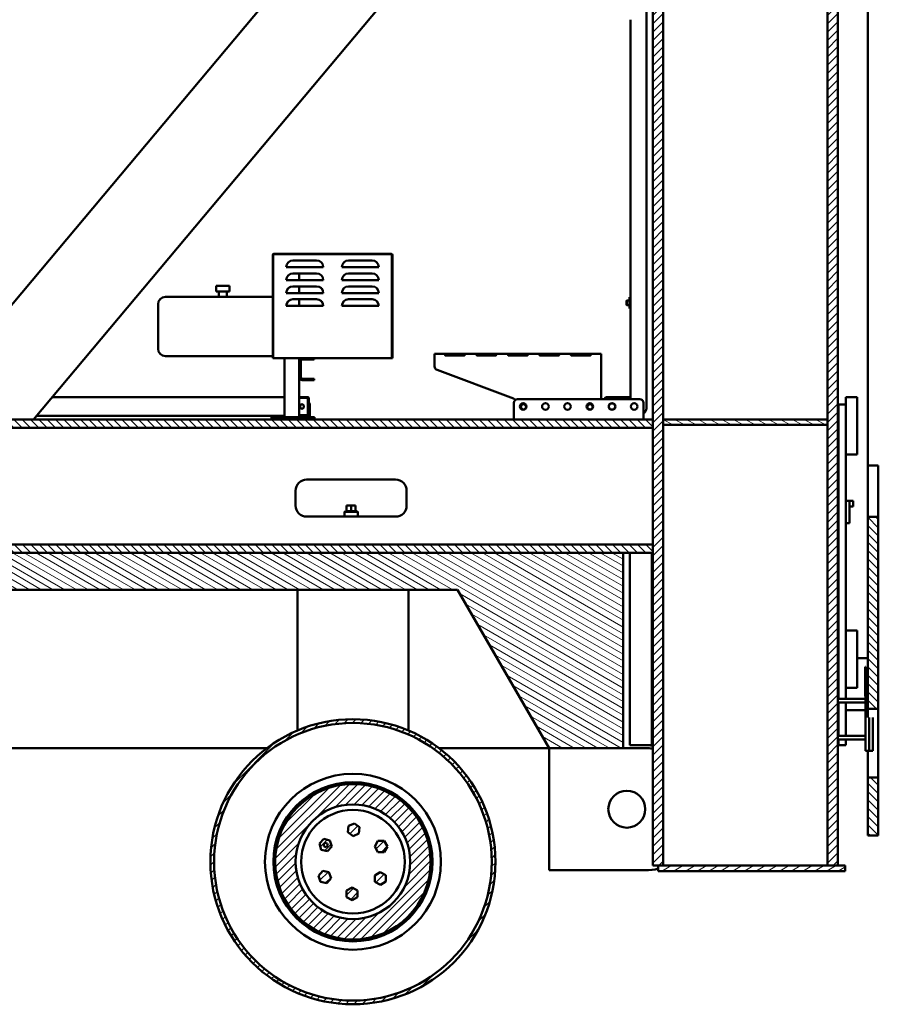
# Model space of a CAD drawing. Header units: millimetres. Extents: x -428974 to 63075, y -12164 to 49045.
# Tile 3 of 131: x -394927 to -377528, y -12164 to 7786. Entities that reach past the tile are written whole.
import ezdxf

# ---------------------------------------------------------------- set-up
doc = ezdxf.new("R2010")
doc.units = ezdxf.units.MM
doc.header["$LTSCALE"] = 75
doc.layers.add('Hatch (ISO)', color=7, linetype='Continuous', lineweight=18)
doc.layers.add('Visible (ISO)', color=7, linetype='Continuous', lineweight=50)
pattern_1 = [(135.00021, (0, 0), (-84.189592, -84.19021), [])]
pattern_2 = [(150.000246, (0, 0), (-59.530808, -103.111405), [])]
pattern_3 = [(45, (0, 0), (-84.1899, 84.1899), [])]

msp = doc.modelspace()

# ---------------------------------------------------------------- hatches: boundary and pattern name
at = {"layer": 'Hatch (ISO)'}
h = msp.add_hatch(dxfattribs=at)
h.set_pattern_fill('ANSI31', color=256, scale=952.5, style=0)
h.set_pattern_definition(pattern_3)
h.paths.add_polyline_path([(-378559.1109, 19898.9189), (-378559.1109, 16523.9189), (-378559.1109, 16411.4189), (-378559.1109, -313.5811), (-378559.1109, -426.0811), (-378559.1109, -9351.0811), (-378349.1109, -9351.0811), (-378349.1109, 19898.9189), (-378424.1109, 19898.9189)])
h.paths.add_polyline_path([(-381889.1109, -9351.0811), (-381889.1109, -426.0811), (-381889.1109, -313.5811), (-381889.1109, 16411.4189), (-381889.1109, 16523.9189), (-381889.1109, 19898.9189), (-382099.1109, 19898.9189), (-382099.1109, -313.5811), (-382099.1109, -482.3311), (-382099.1109, -2844.8311), (-382099.1109, -3013.5811), (-382099.1109, -9351.0811), (-381986.6109, -9351.0811)])
h = msp.add_hatch(dxfattribs=at)
h.set_pattern_fill('ANSI31', color=256, scale=952.5, angle=90.00021046, style=0)
h.set_pattern_definition(pattern_1)
h.paths.add_polyline_path([(-404524.1109, -313.5811), (-404524.1109, -482.3311), (-382099.1109, -482.3311), (-382099.1109, -313.5811)])
h.paths.add_polyline_path([(-382099.1109, -2844.8311), (-404524.1109, -2844.8311), (-404524.1109, -3013.5811), (-382699.1109, -3013.5811), (-382099.1109, -3013.5811)])
h = msp.add_hatch(dxfattribs=at)
h.set_pattern_fill('ANSI31', color=256, scale=952.5, angle=105.00024554, style=0)
h.set_pattern_definition(pattern_2)
h.paths.add_polyline_path([(-381889.1109, -313.5811), (-381889.1109, -426.0811), (-378559.1109, -426.0811), (-378559.1109, -313.5811)])
h = msp.add_hatch(dxfattribs=at)
h.set_pattern_fill('ANSI31', color=256, scale=952.5, angle=90.00021046, style=0)
h.set_pattern_definition(pattern_1)
h.paths.add_polyline_path([(-377737.7426, -6174.5871), (-377527.7426, -6174.5871), (-377527.7426, -2284.5157), (-377737.7426, -2284.5157)])
h.paths.add_polyline_path([(-377737.7426, -8746.0264), (-377527.7426, -8746.0264), (-377527.7426, -7567.4657), (-377737.7426, -7567.4657)])
h = msp.add_hatch(dxfattribs=at)
h.set_pattern_fill('ANSI31', color=256, scale=952.5, angle=105.00024554, style=0)
h.set_pattern_definition(pattern_2)
h.paths.add_polyline_path([(-424120.8165, -3763.5811), (-386052.4052, -3763.5811), (-384199.1109, -6973.5811), (-382699.1109, -6973.5811), (-382699.1109, -3013.5811), (-404524.1109, -3013.5811), (-406774.1109, -3013.5811), (-427474.1109, -3013.5811), (-427474.1109, -6973.5811), (-425974.1109, -6973.5811)])
h = msp.add_hatch(dxfattribs=at)
h.set_pattern_fill('ANSI31', color=256, scale=952.5, style=0)
h.set_pattern_definition(pattern_3)
edge = h.paths.add_edge_path()
edge.add_ellipse((-388174.1109, -9276.0811), major_axis=(2887.5, 0), ratio=1, start_angle=0, end_angle=360)
edge = h.paths.add_edge_path(flags=0)
edge.add_ellipse((-388174.1109, -9276.0811), major_axis=(-2812.5, 0), ratio=1, start_angle=0, end_angle=360)
edge = h.paths.add_edge_path()
edge.add_ellipse((-388174.1109, -9276.0811), major_axis=(1574.6781, 0), ratio=1, start_angle=0, end_angle=360)
edge = h.paths.add_edge_path(flags=0)
edge.add_ellipse((-388174.1109, -9276.0811), major_axis=(-1162.0721, 0), ratio=1, start_angle=0, end_angle=360)
h.paths.add_polyline_path([(-388765.2741, -8812.492), (-388854.4573, -8906.945), (-388817.2502, -9031.4063), (-388690.86, -9061.4148), (-388601.6768, -8966.9619), (-388638.8838, -8842.5005)])
h.paths.add_polyline_path([(-388770.1971, -8926.9506), (-388740.4694, -8895.4663), (-388698.3393, -8905.4691), (-388685.9369, -8946.9562), (-388715.6647, -8978.4405), (-388757.7947, -8968.4377)], flags=0)
h.paths.add_polyline_path([(-388143.7776, -8497.5891), (-388262.4668, -8550.3895), (-388276.0849, -8679.5775), (-388171.0139, -8755.9652), (-388052.3247, -8703.1648), (-388038.7066, -8573.9768)])
h.paths.add_polyline_path([(-387538.4877, -9078.4049), (-387473.5358, -8965.9049), (-387538.4877, -8853.4049), (-387668.3915, -8853.4049), (-387733.3434, -8965.9049), (-387668.3915, -9078.4049)])
h.paths.add_polyline_path([(-387618.7157, -9745.1046), (-387506.9421, -9678.9105), (-387508.3812, -9549.0146), (-387621.5938, -9485.313), (-387733.3674, -9551.5071), (-387731.9283, -9681.403)])
h.paths.add_polyline_path([(-388303.326, -9990.3369), (-388190.826, -10055.2889), (-388078.326, -9990.3369), (-388078.326, -9860.4331), (-388190.826, -9795.4812), (-388303.326, -9860.4331)])
h.paths.add_polyline_path([(-388872.1818, -9560.8737), (-388830.4648, -9683.8969), (-388703.0652, -9709.2805), (-388617.3825, -9611.641), (-388659.0994, -9488.6178), (-388786.4991, -9463.2342)])
h = msp.add_hatch(dxfattribs=at)
h.set_pattern_fill('ANSI31', color=256, scale=952.5, angle=-14.99997778, style=0)
h.set_pattern_definition([(30.000022, (0, 0), (-59.53129, 103.111127), [])])
h.paths.add_polyline_path([(-378199.1109, -9463.5811), (-378199.1109, -9351.0811), (-378349.1109, -9351.0811), (-378559.1109, -9351.0811), (-381889.1109, -9351.0811), (-381986.6109, -9351.0811), (-381986.6109, -9463.5811)])

# ---------------------------------------------------------------- linework, layer by layer
at = {"layer": 'Visible (ISO)'}
for p, q in [((-377737.7426, -1246.0264), (-377737.7426, 26573.9189)), ((-382099.1109, 19898.9189), (-382099.1109, -9351.0811)), ((-381889.1109, -9351.0811), (-381889.1109, 19898.9189)), ((-378559.1109, 19898.9189), (-378559.1109, -9351.0811)), ((-378349.1109, -9351.0811), (-378349.1109, 19898.9189)), ((-382099.1109, 17496.9522), (-397043.9228, -313.5811)), ((-382099.1109, 14644.1436), (-394650.1322, -313.5811)), ((-382226.6109, 8686.4189), (-382226.6109, -88.5811)), ((-382549.1109, 7786.4189), (-382549.1109, 2161.4189)), ((-389797.8609, 3020.1689), (-389797.8609, 931.4189)), ((-389790.3609, 3035.1689), (-389790.3609, 931.4189)), ((-387382.8609, 3035.1689), (-389790.3609, 3035.1689)), ((-387397.8609, 3042.6689), (-389775.3609, 3042.6689)), ((-387382.8609, 931.4189), (-387382.8609, 3035.1689)), ((-387375.3609, 931.4189), (-387375.3609, 3020.1689)), ((-389389.1109, 2907.6689), (-388909.1109, 2907.6689)), ((-387784.1109, 2907.6689), (-388264.1109, 2907.6689)), ((-389524.1109, 2772.6689), (-389450.6262, 2772.6689)), ((-389450.6262, 2772.6689), (-388847.5956, 2772.6689)), ((-389389.1109, 2645.1689), (-388909.1109, 2645.1689)), ((-389261.6109, 2645.1689), (-389261.6109, 2510.1689)), ((-388847.5956, 2772.6689), (-388774.1109, 2772.6689)), ((-388399.1109, 2772.6689), (-387649.1109, 2772.6689)), ((-387784.1109, 2645.1689), (-388264.1109, 2645.1689)), ((-388774.1109, 2510.1689), (-389524.1109, 2510.1689)), ((-388399.1109, 2510.1689), (-387649.1109, 2510.1689)), ((-390675.3609, 2393.9189), (-390945.3609, 2393.9189)), ((-390945.3609, 2393.9189), (-390945.3609, 2281.4189)), ((-390675.3609, 2281.4189), (-390945.3609, 2281.4189)), ((-390892.8609, 2281.4189), (-390892.8609, 2168.9189)), ((-390727.8609, 2281.4189), (-390727.8609, 2168.9189)), ((-390675.3609, 2393.9189), (-390675.3609, 2281.4189)), ((-388774.1109, 2247.6689), (-389524.1109, 2247.6689)), ((-389389.1109, 2382.6689), (-388909.1109, 2382.6689)), ((-389261.6109, 2382.6689), (-389261.6109, 2247.6689)), ((-388399.1109, 2247.6689), (-387649.1109, 2247.6689)), ((-387784.1109, 2382.6689), (-388264.1109, 2382.6689)), ((-392122.8609, 1118.9189), (-392122.8609, 2018.9189)), ((-391972.8609, 2168.9189), (-389797.8609, 2168.9189)), ((-389389.1109, 2120.1689), (-388909.1109, 2120.1689)), ((-389261.6109, 2120.1689), (-389261.6109, 1985.1689)), ((-387784.1109, 2120.1689), (-388264.1109, 2120.1689)), ((-382631.6109, 2086.4189), (-382624.1109, 2093.9189)), ((-382631.6109, 2086.4189), (-382631.6109, 2011.4189)), ((-382631.6109, 2011.4189), (-382624.1109, 2003.9189)), ((-382624.1109, 2003.9189), (-382624.1109, 2093.9189)), ((-382624.1109, 2093.9189), (-382571.6109, 2093.9189)), ((-382624.1109, 2003.9189), (-382571.6109, 2003.9189)), ((-382571.6109, 1936.4189), (-382571.6109, 2161.4189)), ((-382571.6109, 2161.4189), (-382549.1109, 2161.4189)), ((-382549.1109, 1936.4189), (-382549.1109, 2161.4189)), ((-388774.1109, 1985.1689), (-389524.1109, 1985.1689)), ((-388399.1109, 1985.1689), (-387649.1109, 1985.1689)), ((-382571.6109, 1936.4189), (-382549.1109, 1936.4189)), ((-382549.1109, 1936.4189), (-382549.1109, 136.4189)), ((-383143.9883, 1013.9953), (-386518.9883, 1013.9953)), ((-386518.9883, 968.9953), (-386518.9883, 1013.9953)), ((-386293.9883, 990.5267), (-386293.9883, 1012.0582)), ((-386293.9883, 1012.0582), (-385918.9883, 1012.0582)), ((-385656.4883, 990.5267), (-385656.4883, 1012.0582)), ((-385656.4883, 1012.0582), (-385281.4883, 1012.0582)), ((-385018.9883, 990.5267), (-385018.9883, 1012.0582)), ((-385018.9883, 1012.0582), (-384643.9883, 1012.0582)), ((-384381.4883, 990.5267), (-384381.4883, 1012.0582)), ((-384381.4883, 1012.0582), (-384006.4883, 1012.0582)), ((-383743.9883, 990.5267), (-383743.9883, 1012.0582)), ((-383743.9883, 1012.0582), (-383368.9883, 1012.0582)), ((-383143.9883, 1013.9953), (-383143.9883, 968.9953)), ((-391972.8609, 968.9189), (-389797.8609, 968.9189)), ((-389797.8609, 931.4189), (-389790.3609, 931.4189)), ((-389790.3609, 931.4189), (-387382.8609, 931.4189)), ((-389561.6109, 931.4189), (-389561.6109, -268.5811)), ((-389261.6109, 931.4189), (-389261.6109, 871.4189)), ((-389261.6109, 871.4189), (-389261.6109, 541.4189)), ((-389231.6109, 871.4189), (-389231.6109, 541.4189)), ((-388999.1109, 901.4189), (-389201.6109, 901.4189)), ((-388999.1109, 901.4189), (-388961.6109, 901.4189)), ((-388961.6109, 931.4189), (-388961.6109, 901.4189)), ((-387382.8609, 931.4189), (-387375.3609, 931.4189)), ((-386518.9883, 968.9953), (-386518.9883, 760.0346)), ((-386293.9883, 990.5267), (-385918.9883, 990.5267)), ((-385918.9883, 982.0562), (-386293.9883, 982.0562)), ((-385656.4883, 990.5267), (-385281.4883, 990.5267)), ((-385281.4883, 982.0562), (-385656.4883, 982.0562)), ((-385018.9883, 990.5267), (-384643.9883, 990.5267)), ((-384643.9883, 982.0562), (-385018.9883, 982.0562)), ((-384381.4883, 990.5267), (-384006.4883, 990.5267)), ((-384006.4883, 982.0562), (-384381.4883, 982.0562)), ((-383743.9883, 990.5267), (-383368.9883, 990.5267)), ((-383368.9883, 982.0562), (-383743.9883, 982.0562)), ((-383143.9883, 98.9189), (-383143.9883, 968.9953)), ((-386470.2385, 689.7784), (-384917.738, 109.7078)), ((-389261.6109, 541.4189), (-389261.6109, -268.5811)), ((-389201.6109, 511.4189), (-388999.1109, 511.4189)), ((-389201.6109, 481.4189), (-388999.1109, 481.4189)), ((-388961.6109, 511.4189), (-388999.1109, 511.4189)), ((-388999.1109, 481.4189), (-388961.6109, 481.4189)), ((-388961.6109, 511.4189), (-388961.6109, 481.4189)), ((-394272.5373, 136.4189), (-389561.6109, 136.4189)), ((-389096.0295, 136.4189), (-389261.6109, 136.4189)), ((-389261.6109, 121.4189), (-389096.0295, 121.4189)), ((-389086.1236, 113.9189), (-389086.1236, -216.0811)), ((-389066.3116, 113.9189), (-389066.3116, -216.0811)), ((-384911.6109, -298.5811), (-384911.6109, 23.9189)), ((-384836.6109, 98.9189), (-382361.6109, 98.9189)), ((-383036.6109, 136.4189), (-382594.1109, 136.4189)), ((-382549.1109, 136.4189), (-382594.1109, 136.4189)), ((-382549.1109, 136.4189), (-382549.1109, 98.9189)), ((-382286.6109, 23.9189), (-382286.6109, -298.5811)), ((-377959.1109, 136.4189), (-378184.1109, 136.4189)), ((-378184.1109, 61.4189), (-378184.1109, 136.4189)), ((-378184.1109, 61.4189), (-378184.1109, -13.5811)), ((-377959.1109, 61.4189), (-377959.1109, 136.4189)), ((-377959.1109, 61.4189), (-377959.1109, -951.0811)), ((-389201.4893, -9.8311), (-389219.7034, -9.8311)), ((-389219.7034, -92.3311), (-389201.4893, -92.3311)), ((-389064.5196, -268.5811), (-389064.5196, -13.5811)), ((-389049.2321, -268.5811), (-389049.2321, -13.5811)), ((-378334.1109, -13.5811), (-378334.1109, -5976.0811)), ((-378184.1109, -13.5811), (-378334.1109, -13.5811)), ((-378184.1109, -13.5811), (-378184.1109, -5976.0811)), ((-382099.1109, -313.5811), (-404524.1109, -313.5811)), ((-394587.1997, -238.5811), (-389561.6109, -238.5811)), ((-389749.1109, -268.5811), (-389824.1109, -268.5811)), ((-389824.1109, -313.5811), (-389824.1109, -268.5811)), ((-389749.1109, -268.5811), (-389074.1109, -268.5811)), ((-389096.0295, -223.5811), (-389261.6109, -223.5811)), ((-389096.0295, -238.5811), (-389261.6109, -238.5811)), ((-388999.1109, -268.5811), (-389074.1109, -268.5811)), ((-388999.1109, -268.5811), (-388999.1109, -313.5811)), ((-388999.1109, -268.5811), (-388957.5072, -268.5811)), ((-388950.9921, -268.5811), (-388957.5072, -268.5811)), ((-388950.9921, -268.5811), (-388950.9921, -313.5811)), ((-382099.1109, -482.3311), (-382099.1109, -313.5811)), ((-381889.1109, -313.5811), (-381889.1109, -426.0811)), ((-378559.1109, -313.5811), (-381889.1109, -313.5811)), ((-378559.1109, -426.0811), (-378559.1109, -313.5811)), ((-404524.1109, -482.3311), (-382099.1109, -482.3311)), ((-381889.1109, -426.0811), (-378559.1109, -426.0811)), ((-377959.1109, -1026.0811), (-377959.1109, -951.0811)), ((-377959.1109, -1026.0811), (-378184.1109, -1026.0811)), ((-377737.7426, -2284.5157), (-377737.7426, -1246.0264)), ((-377737.7426, -1246.0264), (-377527.7426, -1246.0264)), ((-377527.7426, -1246.0264), (-377527.7426, -2284.5157)), ((-387311.6109, -1532.3311), (-389111.6109, -1532.3311)), ((-389336.6109, -1757.3311), (-389336.6109, -2057.3311)), ((-387086.6109, -2057.3311), (-387086.6109, -1757.3311)), ((-378349.1109, -1963.5811), (-378334.1109, -1963.5811)), ((-378109.1109, -1963.5811), (-378184.1109, -1963.5811)), ((-378109.1109, -2038.5811), (-378109.1109, -1963.5811)), ((-378109.1109, -1963.5811), (-378049.1109, -1963.5811)), ((-378034.1109, -1963.5811), (-378049.1109, -1963.5811)), ((-378034.1109, -1963.5811), (-378034.1109, -2076.0811)), ((-388327.8609, -2169.8311), (-388346.6109, -2188.5811)), ((-388076.6109, -2188.5811), (-388346.6109, -2188.5811)), ((-388346.6109, -2282.3311), (-388346.6109, -2188.5811)), ((-388095.3609, -2169.8311), (-388327.8609, -2169.8311)), ((-388301.6109, -2057.3311), (-388301.6109, -2169.8311)), ((-388301.6109, -2057.3311), (-388211.6109, -2057.3311)), ((-388211.6109, -2057.3311), (-388211.6109, -2169.8311)), ((-388211.6109, -2057.3311), (-388121.6109, -2057.3311)), ((-388121.6109, -2057.3311), (-388121.6109, -2169.8311)), ((-388095.3609, -2169.8311), (-388076.6109, -2188.5811)), ((-388076.6109, -2282.3311), (-388076.6109, -2188.5811)), ((-378349.1109, -2076.0811), (-378334.1109, -2076.0811)), ((-378109.1109, -2038.5811), (-378109.1109, -2338.5811)), ((-378109.1109, -2076.0811), (-378049.1109, -2076.0811)), ((-378034.1109, -2076.0811), (-378049.1109, -2076.0811)), ((-389111.6109, -2282.3311), (-387311.6109, -2282.3311)), ((-378109.1109, -2413.5811), (-378109.1109, -2338.5811)), ((-377527.7426, -2284.5157), (-377737.7426, -2284.5157)), ((-377737.7426, -2284.5157), (-377737.7426, -6174.5871)), ((-377527.7426, -6174.5871), (-377527.7426, -2284.5157)), ((-378109.1109, -2413.5811), (-378184.1109, -2413.5811)), ((-382099.1109, -2844.8311), (-404524.1109, -2844.8311)), ((-382099.1109, -3013.5811), (-382099.1109, -2844.8311)), ((-382699.1109, -3013.5811), (-427474.1109, -3013.5811)), ((-404524.1109, -3013.5811), (-382099.1109, -3013.5811)), ((-382699.1109, -6973.5811), (-382699.1109, -3013.5811)), ((-382564.1109, -3013.5811), (-382564.1109, -6913.5811)), ((-382114.1318, -3013.5811), (-382114.1318, -6913.5811)), ((-424120.8165, -3763.5811), (-386052.4052, -3763.5811)), ((-389299.1109, -6613.5811), (-389299.1109, -3763.5811)), ((-387049.1109, -6613.5811), (-387049.1109, -3763.5811)), ((-386052.4052, -3763.5811), (-384199.1109, -6973.5811)), ((-378349.1109, -3651.0811), (-378334.1109, -3651.0811)), ((-377959.1109, -4588.5811), (-378184.1109, -4588.5811)), ((-377959.1109, -4663.5811), (-377959.1109, -4588.5811)), ((-377959.1109, -4663.5811), (-377959.1109, -5676.0811)), ((-378349.1109, -5151.0811), (-378334.1109, -5151.0811)), ((-377959.1109, -5151.0811), (-377737.7426, -5151.0811)), ((-377794.1109, -5323.5811), (-377794.1109, -5346.0811)), ((-377794.1109, -5323.5811), (-377786.6109, -5323.5811)), ((-377794.1109, -5901.0811), (-377794.1109, -5346.0811)), ((-377786.6109, -5323.5811), (-377786.6109, -5346.0811)), ((-377786.6109, -5901.0811), (-377786.6109, -5346.0811)), ((-377959.1109, -5751.0811), (-378184.1109, -5751.0811)), ((-377959.1109, -5751.0811), (-377959.1109, -5676.0811)), ((-377737.7426, -5751.0811), (-377786.6109, -5751.0811)), ((-378349.1109, -5976.0811), (-377786.6109, -5976.0811)), ((-377794.1109, -5901.0811), (-377794.1109, -5923.5811)), ((-377794.1109, -5923.5811), (-377786.6109, -5923.5811)), ((-377786.6109, -5901.0811), (-377786.6109, -5923.5811)), ((-377786.6109, -5923.5811), (-377786.6109, -6988.5811)), ((-377786.6109, -5976.0811), (-377786.6109, -6051.0811)), ((-378349.1109, -6051.0811), (-377786.6109, -6051.0811)), ((-378334.1109, -6051.0811), (-378334.1109, -6726.0811)), ((-378184.1109, -6051.0811), (-378184.1109, -6726.0811)), ((-377737.7426, -6174.5871), (-377527.7426, -6174.5871)), ((-377737.7426, -6351.4111), (-377737.7426, -6174.5871)), ((-377527.7426, -6174.5871), (-377527.7426, -7567.4657)), ((-378334.1109, -6201.0811), (-378349.1109, -6201.0811)), ((-377786.6109, -6201.0811), (-378184.1109, -6201.0811)), ((-377711.6109, -6351.4111), (-377711.6109, -6988.5811)), ((-377711.6109, -6351.4111), (-377711.6109, -7026.0811)), ((-377636.6109, -6351.4111), (-377636.6109, -7026.0811)), ((-389291.5857, -6613.5811), (-389299.1109, -6613.5811)), ((-387049.1109, -6613.5811), (-387056.636, -6613.5811)), ((-378349.1109, -6726.0811), (-377786.6109, -6726.0811)), ((-377786.6109, -6726.0811), (-377786.6109, -6801.0811)), ((-397681.6557, -6973.5811), (-389916.566, -6973.5811)), ((-386431.6557, -6973.5811), (-384199.1109, -6973.5811)), ((-384199.1109, -6973.5811), (-382699.1109, -6973.5811)), ((-384199.1109, -6973.5811), (-384199.1109, -9448.5811)), ((-382699.1109, -6973.5811), (-382249.1109, -6973.5811)), ((-382564.1109, -6913.5811), (-382114.1318, -6913.5811)), ((-382114.1318, -6913.5811), (-382099.1109, -6913.5811)), ((-378349.1109, -6801.0811), (-377786.6109, -6801.0811)), ((-378334.1109, -6801.0811), (-378334.1109, -6913.5811)), ((-378184.1109, -6913.5811), (-378334.1109, -6913.5811)), ((-378184.1109, -6801.0811), (-378184.1109, -6913.5811)), ((-377786.6109, -7026.0811), (-377786.6109, -6988.5811)), ((-377711.6109, -7026.0811), (-377786.6109, -7026.0811)), ((-377737.7426, -7567.4657), (-377737.7426, -7026.0811)), ((-377636.6109, -7026.0811), (-377711.6109, -7026.0811)), ((-377527.7426, -7567.4657), (-377737.7426, -7567.4657)), ((-377737.7426, -7567.4657), (-377737.7426, -8746.0264)), ((-377527.7426, -8746.0264), (-377527.7426, -7567.4657)), ((-388262.4668, -8550.3895), (-388276.0849, -8679.5775)), ((-388143.7776, -8497.5891), (-388262.4668, -8550.3895)), ((-388038.7066, -8573.9768), (-388143.7776, -8497.5891)), ((-388052.3247, -8703.1648), (-388038.7066, -8573.9768)), ((-388276.0849, -8679.5775), (-388171.0139, -8755.9652)), ((-388171.0139, -8755.9652), (-388052.3247, -8703.1648)), ((-377737.7426, -8746.0264), (-377527.7426, -8746.0264)), ((-388765.2741, -8812.492), (-388854.4573, -8906.945)), ((-388854.4573, -8906.945), (-388817.2502, -9031.4063)), ((-388770.1971, -8926.9506), (-388740.4694, -8895.4663)), ((-388757.7947, -8968.4377), (-388770.1971, -8926.9506)), ((-388638.8838, -8842.5005), (-388765.2741, -8812.492)), ((-388715.6647, -8978.4405), (-388757.7947, -8968.4377)), ((-388740.4694, -8895.4663), (-388698.3393, -8905.4691)), ((-388685.9369, -8946.9562), (-388715.6647, -8978.4405)), ((-388698.3393, -8905.4691), (-388685.9369, -8946.9562)), ((-388690.86, -9061.4148), (-388601.6768, -8966.9619)), ((-388601.6768, -8966.9619), (-388638.8838, -8842.5005)), ((-387668.3915, -8853.4049), (-387733.3434, -8965.9049)), ((-387733.3434, -8965.9049), (-387668.3915, -9078.4049)), ((-387538.4877, -8853.4049), (-387668.3915, -8853.4049)), ((-387473.5358, -8965.9049), (-387538.4877, -8853.4049)), ((-387538.4877, -9078.4049), (-387473.5358, -8965.9049)), ((-388817.2502, -9031.4063), (-388690.86, -9061.4148)), ((-387668.3915, -9078.4049), (-387538.4877, -9078.4049)), ((-382099.1109, -9351.0811), (-381889.1109, -9351.0811)), ((-378199.1109, -9351.0811), (-381986.6109, -9351.0811)), ((-381986.6109, -9351.0811), (-381986.6109, -9463.5811)), ((-378559.1109, -9351.0811), (-378349.1109, -9351.0811)), ((-378199.1109, -9463.5811), (-378199.1109, -9351.0811)), ((-388786.4991, -9463.2342), (-388872.1818, -9560.8737)), ((-388872.1818, -9560.8737), (-388830.4648, -9683.8969)), ((-388659.0994, -9488.6178), (-388786.4991, -9463.2342)), ((-388617.3825, -9611.641), (-388659.0994, -9488.6178)), ((-387621.5938, -9485.313), (-387733.3674, -9551.5071)), ((-387733.3674, -9551.5071), (-387731.9283, -9681.403)), ((-387508.3812, -9549.0146), (-387621.5938, -9485.313)), ((-387506.9421, -9678.9105), (-387508.3812, -9549.0146)), ((-384199.1109, -9448.5811), (-382249.1109, -9448.5811)), ((-381986.6109, -9463.5811), (-378199.1109, -9463.5811)), ((-388830.4648, -9683.8969), (-388703.0652, -9709.2805)), ((-388703.0652, -9709.2805), (-388617.3825, -9611.641)), ((-387731.9283, -9681.403), (-387618.7157, -9745.1046)), ((-387618.7157, -9745.1046), (-387506.9421, -9678.9105)), ((-388190.826, -9795.4812), (-388303.326, -9860.4331)), ((-388303.326, -9860.4331), (-388303.326, -9990.3369)), ((-388078.326, -9860.4331), (-388190.826, -9795.4812)), ((-388078.326, -9990.3369), (-388078.326, -9860.4331)), ((-388303.326, -9990.3369), (-388190.826, -10055.2889)), ((-388190.826, -10055.2889), (-388078.326, -9990.3369))]:
    msp.add_line(p, q, dxfattribs=at)
for centre, radius in [((-384724.1109, -51.0811), 67.5), ((-384274.1109, -51.0811), 67.5), ((-383824.1109, -51.0811), 67.5), ((-383374.1109, -51.0811), 67.5), ((-382924.1109, -51.0811), 67.5), ((-382924.1109, -51.0811), 63.75), ((-382474.1109, -51.0811), 67.5), ((-384718.9883, -58.5069), 52.5), ((-383368.9883, -58.5069), 52.5), ((-388174.1109, -9276.0811), 2887.5), ((-388174.1109, -9276.0811), 2812.5), ((-388174.1109, -9276.0811), 1782.9686), ((-388174.1109, -9276.0811), 1612.5), ((-388174.1109, -9276.0811), 1574.6781), ((-382624.1109, -8211.0811), 375), ((-388174.1109, -9276.0811), 1162.0721), ((-388174.1109, -9276.0811), 1050)]:
    msp.add_circle(centre, radius, dxfattribs=at)
for centre, radius, start, end in [((-389775.3609, 3020.1689), 22.5, 90, 180), ((-387397.8609, 3020.1689), 22.5, 0, 90), ((-389389.1109, 2772.6689), 135, 90, 180), ((-388909.1109, 2772.6689), 135, 0, 90), ((-388264.1109, 2772.6689), 135, 90, 180), ((-387784.1109, 2772.6689), 135, 0, 90), ((-389389.1109, 2510.1689), 135, 90, 180), ((-388909.1109, 2510.1689), 135, 0, 90), ((-388264.1109, 2510.1689), 135, 90, 180), ((-387784.1109, 2510.1689), 135, 0, 90), ((-389389.1109, 2247.6689), 135, 90, 180), ((-388909.1109, 2247.6689), 135, 0, 90), ((-388264.1109, 2247.6689), 135, 90, 180), ((-387784.1109, 2247.6689), 135, 0, 90), ((-391972.8609, 2018.9189), 150, 90, 180), ((-389389.1109, 1985.1689), 135, 90, 180), ((-388909.1109, 1985.1689), 135, 0, 90), ((-388264.1109, 1985.1689), 135, 90, 180), ((-387784.1109, 1985.1689), 135, 0, 90), ((-391972.8609, 1118.9189), 150, 180, 270), ((-389201.6109, 871.4189), 60, 90, 180), ((-389201.6109, 871.4189), 30, 90, 180), ((-386443.9883, 760.0346), 75, 180, 249.51248354), ((-389201.6109, 541.4189), 60, 180, 270), ((-389201.6109, 541.4189), 30, 180, 270), ((-384943.9883, 39.4516), 75, 35.44131427, 69.51248354), ((-384836.6109, 23.9189), 75, 90, 180), ((-383036.6109, 98.9189), 37.5, 90, 180), ((-382361.6109, 23.9189), 75, 0, 90), ((-382339.1109, -88.5811), 112.5, 297.81813928, 0), ((-384896.6109, -298.5811), 15, 180, 270), ((-382301.6109, -298.5811), 15, 270, 0), ((-389111.6109, -1757.3311), 225, 90, 180), ((-387311.6109, -1757.3311), 225, 0, 90), ((-389111.6109, -2057.3311), 225, 180, 270), ((-387311.6109, -2057.3311), 225, 270, 0), ((-382249.1109, -8038.5811), 1125, 82.33774434, 90), ((-382249.1109, -8023.5811), 1050, 81.7867893, 90), ((-382249.1109, -8398.5811), 1050, 270, 284.47751219)]:
    msp.add_arc(centre, radius, start, end, dxfattribs=at)
for centre, major_axis, ratio, start_param, end_param in [((-389096.0295, 113.9189), (-29.7179, 0), 0.7571185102, 3.1415926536, 4.7123889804), ((-389096.0295, 113.9189), (-9.906, 0), 0.7571185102, 3.1415926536, 4.7123889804), ((-389117.7169, -13.5811), (0, 75), 0.9131310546, 4.7123889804, 5.4342019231), ((-389133.0044, -13.5811), (0, 75), 0.9131310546, 4.7123889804, 4.9416552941), ((-389203.2813, -51.0811), (0, 45), 0.9131310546, 0.0744769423, 3.0671157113), ((-389201.4893, -51.0811), (0, 41.25), 0.9131310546, 5.9279738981, 6.2831853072), ((-389201.4893, -51.0811), (0, -41.25), 0.9131310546, 0, 0.355211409), ((-389096.0295, -216.0811), (-29.7179, 0), 0.7571185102, 1.5707963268, 3.1415926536), ((-389096.0295, -216.0811), (-9.906, 0), 0.7571185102, 1.5707963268, 3.1415926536)]:
    msp.add_ellipse(centre, major_axis=major_axis, ratio=ratio, start_param=start_param, end_param=end_param, dxfattribs=at)
msp.add_ellipse((-389209.3963, -51.0811), major_axis=(0, 45), ratio=0.9131310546, dxfattribs=at)
for points, knots in [([(-386293.9883, 982.0562), (-386295.0434, 982.0583), (-386296.0826, 982.1872), (-386298.1015, 982.7327), (-386299.0447, 983.1359), (-386301.5648, 984.6175), (-386302.9169, 985.9236), (-386305.1706, 988.755), (-386306.8087, 991.2224), (-386308.9381, 997.4186), (-386309.0686, 1000.0178), (-386308.8953, 1003.1436), (-386308.7277, 1004.232), (-386308.2859, 1005.6386), (-386308.1314, 1006.035), (-386307.6201, 1007.0913), (-386307.2013, 1007.7112), (-386306.2048, 1008.7584), (-386305.6568, 1009.1962), (-386303.7998, 1010.3187), (-386302.3083, 1010.8416), (-386298.5417, 1011.6682), (-386296.3086, 1011.9109), (-386293.9883, 1012.0582)], [-0.84284824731, -0.84284824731, -0.84284824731, -0.84284824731, -0.77929151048, -0.77929151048, -0.71644405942, -0.71644405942, -0.60050828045, -0.60050828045, -0.48603072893, -0.48603072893, -0.37045539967, -0.37045539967, -0.30204446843, -0.30204446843, -0.2737055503, -0.2737055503, -0.22311492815, -0.22311492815, -0.1788167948, -0.1788167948, -0.0950086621, -0.0950086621, 0, 0, 0, 0]), ([(-385918.9883, 1012.0582), (-385917.9331, 1012.0575), (-385916.8939, 1012.0191), (-385914.875, 1011.8481), (-385913.9318, 1011.7193), (-385911.4117, 1011.2088), (-385910.0596, 1010.719), (-385907.8059, 1009.4542), (-385906.1678, 1008.3), (-385904.0384, 1004.085), (-385903.9079, 1001.7204), (-385904.0812, 998.3519), (-385904.2488, 997.0342), (-385904.6906, 995.1247), (-385904.8451, 994.5594), (-385905.3564, 992.9782), (-385905.7752, 991.9601), (-385906.7717, 990.0879), (-385907.3197, 989.236), (-385909.1767, 986.8913), (-385910.6682, 985.5827), (-385914.4348, 983.3353), (-385916.6679, 982.5418), (-385918.9883, 982.0562)], [-0.84284824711, -0.84284824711, -0.84284824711, -0.84284824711, -0.77929151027, -0.77929151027, -0.7164440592, -0.7164440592, -0.60050828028, -0.60050828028, -0.48603072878, -0.48603072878, -0.37045539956, -0.37045539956, -0.30204446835, -0.30204446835, -0.27370555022, -0.27370555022, -0.22311492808, -0.22311492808, -0.17881679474, -0.17881679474, -0.09500866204, -0.09500866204, 0, 0, 0, 0]), ([(-385656.4883, 982.0562), (-385657.5434, 982.0583), (-385658.5826, 982.1872), (-385660.6015, 982.7327), (-385661.5447, 983.1359), (-385664.0648, 984.6175), (-385665.4169, 985.9236), (-385667.6706, 988.755), (-385669.3087, 991.2224), (-385671.4381, 997.4186), (-385671.5686, 1000.0178), (-385671.3953, 1003.1436), (-385671.2277, 1004.232), (-385670.7859, 1005.6386), (-385670.6314, 1006.035), (-385670.1201, 1007.0913), (-385669.7013, 1007.7112), (-385668.7048, 1008.7584), (-385668.1568, 1009.1962), (-385666.2998, 1010.3187), (-385664.8083, 1010.8416), (-385661.0417, 1011.6682), (-385658.8086, 1011.9109), (-385656.4883, 1012.0582)], [-0.84284824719, -0.84284824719, -0.84284824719, -0.84284824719, -0.77929151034, -0.77929151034, -0.71644405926, -0.71644405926, -0.60050828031, -0.60050828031, -0.4860307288, -0.4860307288, -0.37045539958, -0.37045539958, -0.30204446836, -0.30204446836, -0.27370555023, -0.27370555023, -0.22311492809, -0.22311492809, -0.17881679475, -0.17881679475, -0.09500866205, -0.09500866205, 0, 0, 0, 0]), ([(-385281.4883, 1012.0582), (-385280.4331, 1012.0575), (-385279.3939, 1012.0191), (-385277.375, 1011.8481), (-385276.4318, 1011.7193), (-385273.9117, 1011.2088), (-385272.5596, 1010.719), (-385270.3059, 1009.4542), (-385268.6678, 1008.3), (-385266.5384, 1004.085), (-385266.4079, 1001.7204), (-385266.5812, 998.3519), (-385266.7488, 997.0342), (-385267.1906, 995.1247), (-385267.3451, 994.5594), (-385267.8564, 992.9782), (-385268.2752, 991.9601), (-385269.2717, 990.0879), (-385269.8197, 989.236), (-385271.6767, 986.8913), (-385273.1682, 985.5827), (-385276.9348, 983.3353), (-385279.1679, 982.5418), (-385281.4883, 982.0562)], [-0.84284824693, -0.84284824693, -0.84284824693, -0.84284824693, -0.77929151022, -0.77929151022, -0.71644405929, -0.71644405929, -0.60050828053, -0.60050828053, -0.48603072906, -0.48603072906, -0.37045539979, -0.37045539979, -0.30204446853, -0.30204446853, -0.27370555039, -0.27370555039, -0.22311492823, -0.22311492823, -0.17881679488, -0.17881679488, -0.09500866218, -0.09500866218, 0, 0, 0, 0]), ([(-385018.9883, 982.0562), (-385020.0434, 982.0583), (-385021.0826, 982.1872), (-385023.1015, 982.7327), (-385024.0447, 983.1359), (-385026.5648, 984.6175), (-385027.9169, 985.9236), (-385030.1706, 988.755), (-385031.8087, 991.2224), (-385033.9381, 997.4186), (-385034.0686, 1000.0178), (-385033.8953, 1003.1436), (-385033.7277, 1004.232), (-385033.2859, 1005.6386), (-385033.1314, 1006.035), (-385032.6201, 1007.0913), (-385032.2013, 1007.7112), (-385031.2048, 1008.7584), (-385030.6568, 1009.1962), (-385028.7998, 1010.3187), (-385027.3083, 1010.8416), (-385023.5417, 1011.6682), (-385021.3086, 1011.9109), (-385018.9883, 1012.0582)], [-0.84284824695, -0.84284824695, -0.84284824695, -0.84284824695, -0.77929151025, -0.77929151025, -0.71644405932, -0.71644405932, -0.60050828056, -0.60050828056, -0.4860307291, -0.4860307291, -0.37045539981, -0.37045539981, -0.30204446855, -0.30204446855, -0.27370555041, -0.27370555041, -0.22311492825, -0.22311492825, -0.1788167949, -0.1788167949, -0.09500866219, -0.09500866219, 0, 0, 0, 0]), ([(-384643.9883, 1012.0582), (-384642.9331, 1012.0575), (-384641.8939, 1012.0191), (-384639.875, 1011.8481), (-384638.9318, 1011.7193), (-384636.4117, 1011.2088), (-384635.0596, 1010.719), (-384632.8059, 1009.4542), (-384631.1678, 1008.3), (-384629.0384, 1004.085), (-384628.9079, 1001.7204), (-384629.0812, 998.3519), (-384629.2488, 997.0342), (-384629.6906, 995.1247), (-384629.8451, 994.5594), (-384630.3564, 992.9782), (-384630.7752, 991.9601), (-384631.7717, 990.0879), (-384632.3197, 989.236), (-384634.1767, 986.8913), (-384635.6682, 985.5827), (-384639.4348, 983.3353), (-384641.6679, 982.5418), (-384643.9883, 982.0562)], [-0.84284824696, -0.84284824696, -0.84284824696, -0.84284824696, -0.77929151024, -0.77929151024, -0.7164440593, -0.7164440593, -0.60050828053, -0.60050828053, -0.48603072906, -0.48603072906, -0.37045539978, -0.37045539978, -0.30204446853, -0.30204446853, -0.27370555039, -0.27370555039, -0.22311492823, -0.22311492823, -0.17881679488, -0.17881679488, -0.09500866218, -0.09500866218, 0, 0, 0, 0]), ([(-384381.4883, 982.0562), (-384382.5434, 982.0583), (-384383.5826, 982.1872), (-384385.6015, 982.7327), (-384386.5447, 983.1359), (-384389.0648, 984.6175), (-384390.4169, 985.9236), (-384392.6706, 988.755), (-384394.3087, 991.2224), (-384396.4381, 997.4186), (-384396.5686, 1000.0178), (-384396.3953, 1003.1436), (-384396.2277, 1004.232), (-384395.7859, 1005.6386), (-384395.6314, 1006.035), (-384395.1201, 1007.0913), (-384394.7013, 1007.7112), (-384393.7048, 1008.7584), (-384393.1568, 1009.1962), (-384391.2998, 1010.3187), (-384389.8083, 1010.8416), (-384386.0417, 1011.6682), (-384383.8086, 1011.9109), (-384381.4883, 1012.0582)], [-0.84284824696, -0.84284824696, -0.84284824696, -0.84284824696, -0.77929151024, -0.77929151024, -0.7164440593, -0.7164440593, -0.60050828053, -0.60050828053, -0.48603072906, -0.48603072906, -0.37045539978, -0.37045539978, -0.30204446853, -0.30204446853, -0.27370555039, -0.27370555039, -0.22311492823, -0.22311492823, -0.17881679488, -0.17881679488, -0.09500866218, -0.09500866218, 0, 0, 0, 0]), ([(-384006.4883, 1012.0582), (-384005.4331, 1012.0575), (-384004.3939, 1012.0191), (-384002.375, 1011.8481), (-384001.4318, 1011.7193), (-383998.9117, 1011.2088), (-383997.5596, 1010.719), (-383995.3059, 1009.4542), (-383993.6678, 1008.3), (-383991.5384, 1004.085), (-383991.4079, 1001.7204), (-383991.5812, 998.3519), (-383991.7488, 997.0342), (-383992.1906, 995.1247), (-383992.3451, 994.5594), (-383992.8564, 992.9782), (-383993.2752, 991.9601), (-383994.2717, 990.0879), (-383994.8197, 989.236), (-383996.6767, 986.8913), (-383998.1682, 985.5827), (-384001.9348, 983.3353), (-384004.1679, 982.5418), (-384006.4883, 982.0562)], [-0.84284824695, -0.84284824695, -0.84284824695, -0.84284824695, -0.77929151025, -0.77929151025, -0.71644405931, -0.71644405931, -0.60050828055, -0.60050828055, -0.48603072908, -0.48603072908, -0.3704553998, -0.3704553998, -0.30204446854, -0.30204446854, -0.2737055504, -0.2737055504, -0.22311492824, -0.22311492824, -0.17881679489, -0.17881679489, -0.09500866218, -0.09500866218, 0, 0, 0, 0]), ([(-383743.9883, 982.0562), (-383745.0434, 982.0583), (-383746.0826, 982.1872), (-383748.1015, 982.7327), (-383749.0447, 983.1359), (-383751.5648, 984.6175), (-383752.9169, 985.9236), (-383755.1706, 988.755), (-383756.8087, 991.2224), (-383758.9381, 997.4186), (-383759.0686, 1000.0178), (-383758.8953, 1003.1436), (-383758.7277, 1004.232), (-383758.2859, 1005.6386), (-383758.1314, 1006.035), (-383757.6201, 1007.0913), (-383757.2013, 1007.7112), (-383756.2048, 1008.7584), (-383755.6568, 1009.1962), (-383753.7998, 1010.3187), (-383752.3083, 1010.8416), (-383748.5417, 1011.6682), (-383746.3086, 1011.9109), (-383743.9883, 1012.0582)], [-0.84284824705, -0.84284824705, -0.84284824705, -0.84284824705, -0.77929151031, -0.77929151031, -0.71644405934, -0.71644405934, -0.60050828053, -0.60050828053, -0.48603072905, -0.48603072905, -0.37045539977, -0.37045539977, -0.30204446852, -0.30204446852, -0.27370555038, -0.27370555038, -0.22311492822, -0.22311492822, -0.17881679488, -0.17881679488, -0.09500866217, -0.09500866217, 0, 0, 0, 0]), ([(-383368.9883, 1012.0582), (-383367.9331, 1012.0575), (-383366.8939, 1012.0191), (-383364.875, 1011.8481), (-383363.9318, 1011.7193), (-383361.4117, 1011.2088), (-383360.0596, 1010.719), (-383357.8059, 1009.4542), (-383356.1678, 1008.3), (-383354.0384, 1004.085), (-383353.9079, 1001.7204), (-383354.0812, 998.3519), (-383354.2488, 997.0342), (-383354.6906, 995.1247), (-383354.8451, 994.5594), (-383355.3564, 992.9782), (-383355.7752, 991.9601), (-383356.7717, 990.0879), (-383357.3197, 989.236), (-383359.1767, 986.8913), (-383360.6682, 985.5827), (-383364.4348, 983.3353), (-383366.6679, 982.5418), (-383368.9883, 982.0562)], [-0.84284824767, -0.84284824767, -0.84284824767, -0.84284824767, -0.77929151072, -0.77929151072, -0.71644405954, -0.71644405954, -0.60050828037, -0.60050828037, -0.4860307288, -0.4860307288, -0.37045539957, -0.37045539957, -0.30204446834, -0.30204446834, -0.27370555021, -0.27370555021, -0.22311492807, -0.22311492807, -0.17881679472, -0.17881679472, -0.09500866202, -0.09500866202, 0, 0, 0, 0]), ([(-386305.3602, 989.18), (-386305.3202, 989.1933), (-386305.28, 989.2066), (-386302.739, 990.0262), (-386298.9882, 990.368), (-386293.9883, 990.5267)], [0.74594332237, 0.74594332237, 0.74594332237, 0.74594332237, 0.75, 0.75, 1, 1, 1, 1]), ([(-386303.8627, 989.5905), (-386304.0409, 989.5428), (-386304.2166, 989.4926), (-386304.5891, 989.3789), (-386304.7851, 989.3147), (-386305.074, 989.2126), (-386305.1694, 989.1777), (-386305.2831, 989.1345), (-386305.3022, 989.1272), (-386305.3213, 989.1199)], [0.205194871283, 0.205194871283, 0.205194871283, 0.205194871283, 0.21875, 0.21875, 0.234375, 0.234375, 0.2421875, 0.2421875, 0.243766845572, 0.243766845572, 0.243766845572, 0.243766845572]), ([(-386303.8966, 987.157), (-386302.9182, 986.1589), (-386301.8, 985.2794), (-386298.5417, 983.3353), (-386296.3086, 982.5418), (-386293.9883, 982.0562)], [-0.15468676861, -0.15468676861, -0.15468676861, -0.15468676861, -0.09500866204, -0.09500866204, 0, 0, 0, 0]), ([(-385918.9883, 990.5267), (-385916.6216, 990.526), (-385914.4752, 990.4358), (-385911.586, 990.1028), (-385910.6779, 989.9576), (-385909.3985, 989.6694), (-385908.9858, 989.5615), (-385908.3874, 989.3789), (-385908.1914, 989.3147), (-385907.9025, 989.2126), (-385907.8071, 989.1777), (-385907.6652, 989.1238), (-385907.6181, 989.1056), (-385907.545, 989.0768), (-385907.5154, 989.065), (-385907.4882, 989.0541)], [0, 0, 0, 0, 0.125, 0.125, 0.1875, 0.1875, 0.21875, 0.21875, 0.234375, 0.234375, 0.2421875, 0.2421875, 0.24609375, 0.24609375, 0.24828805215, 0.24828805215, 0.24828805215, 0.24828805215]), ([(-385909.0799, 987.1569), (-385909.028, 987.2204), (-385908.9766, 987.2842), (-385908.5471, 987.8238), (-385908.1093, 988.4207), (-385907.6546, 989.1216)], [-0.605719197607, -0.605719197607, -0.605719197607, -0.605719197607, -0.600508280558, -0.600508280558, -0.561804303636, -0.561804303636, -0.561804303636, -0.561804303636]), ([(-385667.8602, 989.18), (-385667.8202, 989.1933), (-385667.78, 989.2066), (-385665.239, 990.0262), (-385661.4882, 990.368), (-385656.4883, 990.5267)], [0.74594332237, 0.74594332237, 0.74594332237, 0.74594332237, 0.75, 0.75, 1, 1, 1, 1]), ([(-385666.3627, 989.5905), (-385666.5409, 989.5428), (-385666.7166, 989.4926), (-385667.0891, 989.3789), (-385667.2851, 989.3147), (-385667.574, 989.2126), (-385667.6694, 989.1777), (-385667.7831, 989.1345), (-385667.8022, 989.1272), (-385667.8213, 989.1199)], [0.205194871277, 0.205194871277, 0.205194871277, 0.205194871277, 0.21875, 0.21875, 0.234375, 0.234375, 0.2421875, 0.2421875, 0.243766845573, 0.243766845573, 0.243766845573, 0.243766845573]), ([(-385666.3966, 987.157), (-385665.4182, 986.1589), (-385664.3, 985.2794), (-385661.0417, 983.3353), (-385658.8086, 982.5418), (-385656.4883, 982.0562)], [-0.15468676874, -0.15468676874, -0.15468676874, -0.15468676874, -0.09500866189, -0.09500866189, 0, 0, 0, 0]), ([(-385281.4883, 990.5267), (-385279.1216, 990.526), (-385276.9752, 990.4358), (-385274.086, 990.1028), (-385273.1779, 989.9576), (-385271.8985, 989.6694), (-385271.4858, 989.5615), (-385270.8874, 989.3789), (-385270.6914, 989.3147), (-385270.4025, 989.2126), (-385270.3071, 989.1777), (-385270.1652, 989.1238), (-385270.1181, 989.1056), (-385270.045, 989.0768), (-385270.0154, 989.065), (-385269.9882, 989.0541)], [0, 0, 0, 0, 0.125, 0.125, 0.1875, 0.1875, 0.21875, 0.21875, 0.234375, 0.234375, 0.2421875, 0.2421875, 0.24609375, 0.24609375, 0.24828805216, 0.24828805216, 0.24828805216, 0.24828805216]), ([(-385271.5799, 987.1569), (-385271.528, 987.2204), (-385271.4766, 987.2842), (-385271.0471, 987.8238), (-385270.6093, 988.4207), (-385270.1546, 989.1216)], [-0.605719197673, -0.605719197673, -0.605719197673, -0.605719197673, -0.600508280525, -0.600508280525, -0.561804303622, -0.561804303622, -0.561804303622, -0.561804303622]), ([(-385030.3602, 989.18), (-385030.3202, 989.1933), (-385030.28, 989.2066), (-385027.739, 990.0262), (-385023.9882, 990.368), (-385018.9883, 990.5267)], [0.74594332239, 0.74594332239, 0.74594332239, 0.74594332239, 0.75, 0.75, 1, 1, 1, 1]), ([(-385028.8627, 989.5905), (-385029.0409, 989.5428), (-385029.2166, 989.4926), (-385029.5891, 989.3789), (-385029.7851, 989.3147), (-385030.074, 989.2126), (-385030.1694, 989.1777), (-385030.2831, 989.1345), (-385030.3022, 989.1272), (-385030.3213, 989.1199)], [0.205194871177, 0.205194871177, 0.205194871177, 0.205194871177, 0.21875, 0.21875, 0.234375, 0.234375, 0.2421875, 0.2421875, 0.243766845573, 0.243766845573, 0.243766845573, 0.243766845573]), ([(-385028.8966, 987.157), (-385027.9182, 986.1589), (-385026.8, 985.2794), (-385023.5417, 983.3353), (-385021.3086, 982.5418), (-385018.9883, 982.0562)], [-0.15468676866, -0.15468676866, -0.15468676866, -0.15468676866, -0.09500866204, -0.09500866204, 0, 0, 0, 0]), ([(-384643.9883, 990.5267), (-384641.6216, 990.526), (-384639.4752, 990.4358), (-384636.586, 990.1028), (-384635.6779, 989.9576), (-384634.3985, 989.6694), (-384633.9858, 989.5615), (-384633.3874, 989.3789), (-384633.1914, 989.3147), (-384632.9025, 989.2126), (-384632.8071, 989.1777), (-384632.6652, 989.1238), (-384632.6181, 989.1056), (-384632.545, 989.0768), (-384632.5154, 989.065), (-384632.4882, 989.0541)], [0, 0, 0, 0, 0.125, 0.125, 0.1875, 0.1875, 0.21875, 0.21875, 0.234375, 0.234375, 0.2421875, 0.2421875, 0.24609375, 0.24609375, 0.24828805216, 0.24828805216, 0.24828805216, 0.24828805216]), ([(-384634.0799, 987.1569), (-384634.028, 987.2204), (-384633.9766, 987.2842), (-384633.5471, 987.8238), (-384633.1093, 988.4207), (-384632.6546, 989.1216)], [-0.605719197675, -0.605719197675, -0.605719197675, -0.605719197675, -0.600508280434, -0.600508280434, -0.561804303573, -0.561804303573, -0.561804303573, -0.561804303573]), ([(-384392.8602, 989.18), (-384392.8202, 989.1933), (-384392.78, 989.2066), (-384390.239, 990.0262), (-384386.4882, 990.368), (-384381.4883, 990.5267)], [0.74594332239, 0.74594332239, 0.74594332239, 0.74594332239, 0.75, 0.75, 1, 1, 1, 1]), ([(-384391.3627, 989.5905), (-384391.5409, 989.5428), (-384391.7166, 989.4926), (-384392.0891, 989.3789), (-384392.2851, 989.3147), (-384392.574, 989.2126), (-384392.6694, 989.1777), (-384392.7831, 989.1345), (-384392.8022, 989.1272), (-384392.8213, 989.1199)], [0.205194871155, 0.205194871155, 0.205194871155, 0.205194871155, 0.21875, 0.21875, 0.234375, 0.234375, 0.2421875, 0.2421875, 0.243766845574, 0.243766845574, 0.243766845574, 0.243766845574]), ([(-384391.3966, 987.157), (-384390.4182, 986.1589), (-384389.3, 985.2794), (-384386.0417, 983.3353), (-384383.8086, 982.5418), (-384381.4883, 982.0562)], [-0.15468676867, -0.15468676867, -0.15468676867, -0.15468676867, -0.0950086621, -0.0950086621, 0, 0, 0, 0]), ([(-384006.4883, 990.5267), (-384004.1216, 990.526), (-384001.9752, 990.4358), (-383999.086, 990.1028), (-383998.1779, 989.9576), (-383996.8985, 989.6694), (-383996.4858, 989.5615), (-383995.8874, 989.3789), (-383995.6914, 989.3147), (-383995.4025, 989.2126), (-383995.3071, 989.1777), (-383995.1652, 989.1238), (-383995.1181, 989.1056), (-383995.045, 989.0768), (-383995.0154, 989.065), (-383994.9882, 989.0541)], [0, 0, 0, 0, 0.125, 0.125, 0.1875, 0.1875, 0.21875, 0.21875, 0.234375, 0.234375, 0.2421875, 0.2421875, 0.24609375, 0.24609375, 0.24828805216, 0.24828805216, 0.24828805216, 0.24828805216]), ([(-383996.5799, 987.1569), (-383996.528, 987.2204), (-383996.4766, 987.2842), (-383996.0471, 987.8238), (-383995.6093, 988.4207), (-383995.1546, 989.1216)], [-0.6057191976, -0.6057191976, -0.6057191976, -0.6057191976, -0.60050828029, -0.60050828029, -0.56180430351, -0.56180430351, -0.56180430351, -0.56180430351]), ([(-383755.3602, 989.18), (-383755.3202, 989.1933), (-383755.28, 989.2066), (-383752.739, 990.0262), (-383748.9882, 990.368), (-383743.9883, 990.5267)], [0.74594332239, 0.74594332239, 0.74594332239, 0.74594332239, 0.75, 0.75, 1, 1, 1, 1]), ([(-383753.8627, 989.5905), (-383754.0409, 989.5428), (-383754.2166, 989.4926), (-383754.5891, 989.3789), (-383754.7851, 989.3147), (-383755.074, 989.2126), (-383755.1694, 989.1777), (-383755.2831, 989.1345), (-383755.3022, 989.1272), (-383755.3213, 989.1199)], [0.205194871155, 0.205194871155, 0.205194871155, 0.205194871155, 0.21875, 0.21875, 0.234375, 0.234375, 0.2421875, 0.2421875, 0.243766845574, 0.243766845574, 0.243766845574, 0.243766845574]), ([(-383753.8966, 987.157), (-383752.9182, 986.1589), (-383751.8, 985.2794), (-383748.5417, 983.3353), (-383746.3086, 982.5418), (-383743.9883, 982.0562)], [-0.15468676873, -0.15468676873, -0.15468676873, -0.15468676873, -0.09500866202, -0.09500866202, 0, 0, 0, 0]), ([(-383368.9883, 990.5267), (-383366.6216, 990.526), (-383364.4752, 990.4358), (-383361.586, 990.1028), (-383360.6779, 989.9576), (-383359.3985, 989.6694), (-383358.9858, 989.5615), (-383358.3874, 989.3789), (-383358.1914, 989.3147), (-383357.9025, 989.2126), (-383357.8071, 989.1777), (-383357.6652, 989.1238), (-383357.6181, 989.1056), (-383357.545, 989.0768), (-383357.5154, 989.065), (-383357.4882, 989.0541)], [0, 0, 0, 0, 0.125, 0.125, 0.1875, 0.1875, 0.21875, 0.21875, 0.234375, 0.234375, 0.2421875, 0.2421875, 0.24609375, 0.24609375, 0.24828805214, 0.24828805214, 0.24828805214, 0.24828805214]), ([(-383359.0799, 987.1569), (-383359.028, 987.2204), (-383358.9766, 987.2842), (-383358.5471, 987.8238), (-383358.1093, 988.4207), (-383357.6546, 989.1216)], [-0.605719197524, -0.605719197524, -0.605719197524, -0.605719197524, -0.600508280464, -0.600508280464, -0.561804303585, -0.561804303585, -0.561804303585, -0.561804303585])]:
    msp.add_open_spline(points, degree=3, knots=knots, dxfattribs=at)
for points in [[(-385903.9854, 1000.8126), (-385903.9854, 1000.8131), (-385903.9854, 1000.8136), (-385903.9854, 1000.8141)], [(-385266.4854, 1000.8126), (-385266.4854, 1000.8131), (-385266.4854, 1000.8136), (-385266.4854, 1000.8141)], [(-384628.9854, 1000.8126), (-384628.9854, 1000.8131), (-384628.9854, 1000.8136), (-384628.9854, 1000.8141)], [(-383991.4854, 1000.8126), (-383991.4854, 1000.8131), (-383991.4854, 1000.8136), (-383991.4854, 1000.8141)], [(-383353.9854, 1000.8126), (-383353.9854, 1000.8131), (-383353.9854, 1000.8136), (-383353.9854, 1000.8141)], [(-385909.1138, 989.5905), (-385911.5426, 990.1366), (-385914.8344, 990.3949), (-385918.9883, 990.5267)], [(-385271.6138, 989.5905), (-385274.0426, 990.1366), (-385277.3344, 990.3949), (-385281.4883, 990.5267)], [(-384634.1138, 989.5905), (-384636.5426, 990.1366), (-384639.8344, 990.3949), (-384643.9883, 990.5267)], [(-383996.6138, 989.5905), (-383999.0426, 990.1366), (-384002.3344, 990.3949), (-384006.4883, 990.5267)], [(-383359.1138, 989.5905), (-383361.5426, 990.1366), (-383364.8344, 990.3949), (-383368.9883, 990.5267)]]:
    msp.add_open_spline(points, degree=3, dxfattribs=at)

doc.saveas('drawing.dxf')
